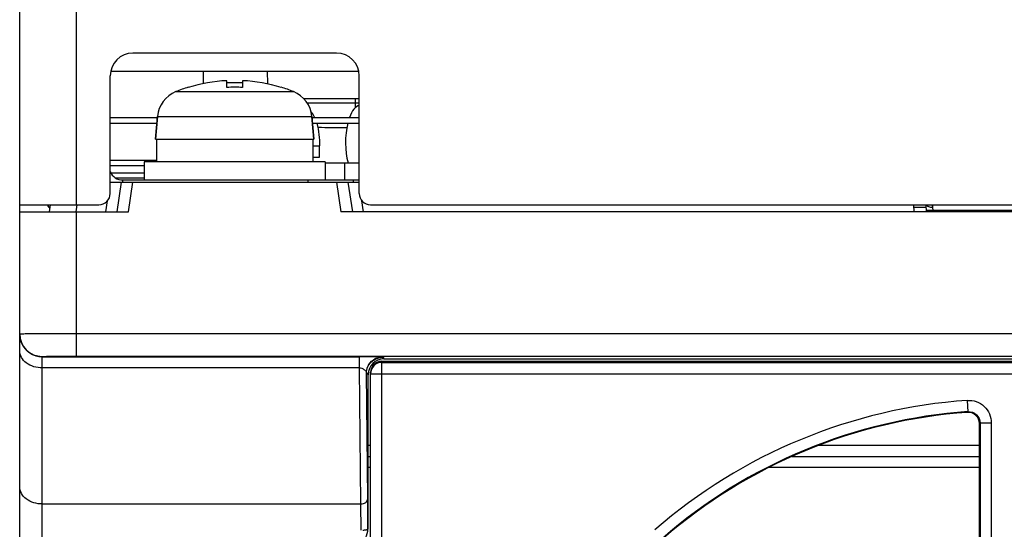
# Model space of a CAD drawing. Header units: inches. Extents: x 0 to 864, y 0 to 559.
# Tile 2 of 23: x 297 to 341, y 181 to 204. Entities that reach past the tile are written whole.
import ezdxf

# ---------------------------------------------------------------- set-up
doc = ezdxf.new("R2010")
doc.units = ezdxf.units.IN
doc.header["$LTSCALE"] = 10
doc.header["$MEASUREMENT"] = 0

msp = doc.modelspace()

# ---------------------------------------------------------------- linework, layer by layer
for p, q in [((297.283, 189.739), (297.283, 252.923)), ((299.783, 252.63), (299.783, 195.43)), ((311.283, 202.13), (302.283, 202.13)), ((301.283, 195.93), (301.283, 201.13)), ((301.304, 201.33), (312.262, 201.33)), ((305.383, 201.33), (305.383, 200.779)), ((308.243, 200.767), (308.233, 201.33)), ((312.283, 195.93), (312.283, 201.13)), ((304.733, 200.614), (304.733, 200.623)), ((306.433, 200.614), (306.433, 200.912)), ((306.433, 200.838), (307.133, 200.838)), ((307.133, 200.912), (307.133, 200.614)), ((308.833, 200.623), (308.833, 200.614)), ((304.184, 200.429), (309.383, 200.429)), ((309.829, 200.13), (312.283, 200.13)), ((312.102, 200.13), (312.102, 199.933)), ((309.983, 199.935), (312.102, 199.933)), ((312.102, 199.933), (312.098, 199.707)), ((312.102, 199.933), (312.283, 199.933)), ((301.283, 199.28), (303.371, 199.28)), ((303.371, 199.335), (303.283, 198.33)), ((303.283, 198.33), (303.371, 199.335)), ((303.371, 199.335), (310.195, 199.335)), ((310.195, 199.335), (310.283, 198.33)), ((310.283, 198.33), (310.195, 199.335)), ((310.195, 199.28), (312.283, 199.28)), ((301.283, 199.03), (303.345, 199.03)), ((310.222, 199.03), (312.283, 199.03)), ((303.283, 198.33), (310.283, 198.33)), ((303.333, 198.33), (303.333, 197.33)), ((310.233, 198.33), (310.233, 197.33)), ((310.233, 198.03), (310.533, 198.03)), ((310.533, 197.53), (310.533, 198.03)), ((310.533, 197.53), (310.533, 198.03)), ((310.233, 197.53), (310.533, 197.53)), ((303.333, 197.382), (301.283, 197.382)), ((301.283, 197.172), (302.783, 197.172)), ((310.783, 197.33), (302.783, 197.33)), ((302.783, 197.33), (302.783, 196.53)), ((310.783, 197.33), (310.783, 196.53)), ((310.783, 197.28), (312.283, 197.28)), ((311.635, 197.28), (311.635, 196.53)), ((302.783, 196.836), (301.311, 196.836)), ((301.51, 196.626), (302.783, 196.626)), ((301.289, 196.43), (312.278, 196.43)), ((301.583, 195.13), (301.783, 196.43)), ((301.833, 196.43), (301.833, 196.53)), ((301.833, 196.53), (312.283, 196.53)), ((302.089, 195.13), (302.289, 196.43)), ((310.033, 196.43), (310.033, 196.53)), ((311.277, 196.43), (311.477, 195.13)), ((311.783, 196.43), (311.983, 195.13)), ((312.033, 196.43), (312.033, 196.53)), ((297.283, 195.43), (300.783, 195.43)), ((298.63, 195.43), (298.583, 195.13)), ((299.815, 195.425), (299.769, 195.13)), ((301.089, 195.13), (301.163, 195.608)), ((312.478, 195.13), (312.404, 195.608)), ((312.783, 195.43), (368.783, 195.43)), ((336.772, 195.33), (337.317, 195.33)), ((336.773, 195.43), (336.783, 195.13)), ((337.318, 195.43), (337.329, 195.13)), ((297.283, 195.13), (302.089, 195.13)), ((299.783, 195.13), (299.783, 188.752)), ((370.089, 195.13), (311.477, 195.13)), ((337.617, 195.314), (337.627, 195.188)), ((343.94, 195.188), (337.627, 195.188)), ((337.627, 195.188), (337.629, 195.13)), ((297.283, 137.33), (297.283, 189.729)), ((299.783, 189.752), (381.783, 189.752)), ((298.283, 143.099), (298.283, 188.739)), ((298.283, 188.729), (312.297, 188.729)), ((299.783, 188.752), (381.783, 188.752)), ((312.297, 188.234), (312.297, 188.729)), ((313.283, 188.53), (368.283, 188.53)), ((313.283, 170.83), (313.283, 188.53)), ((313.283, 188.477), (368.283, 188.477)), ((313.302, 188.711), (313.383, 188.63)), ((313.313, 188.713), (313.323, 188.714)), ((313.383, 188.63), (368.183, 188.63)), ((312.297, 188.234), (298.283, 188.234)), ((312.357, 182.227), (312.297, 188.234)), ((312.602, 188.011), (312.683, 187.93)), ((312.657, 182.453), (312.602, 188.011)), ((312.625, 188.189), (312.626, 188.193)), ((312.626, 188.193), (312.629, 188.206)), ((312.683, 181.11), (312.683, 187.93)), ((312.783, 171.33), (312.783, 188.03)), ((312.783, 187.977), (368.783, 187.977)), ((339.142, 186.799), (339.177, 186.301)), ((339.177, 186.301), (339.149, 186.272)), ((339.711, 185.803), (339.683, 185.774)), ((339.683, 179.5), (339.683, 185.774)), ((339.711, 185.803), (340.21, 185.803)), ((339.711, 185.803), (339.711, 179.475)), ((340.21, 185.803), (340.21, 179.475)), ((312.683, 184.821), (312.783, 184.821)), ((332.601, 184.821), (339.683, 184.821)), ((312.683, 184.33), (312.783, 184.33)), ((331.413, 184.33), (339.683, 184.33)), ((312.783, 183.838), (312.683, 183.838)), ((339.683, 183.838), (330.375, 183.838)), ((298.283, 182.227), (312.357, 182.227)), ((312.664, 181.123), (312.683, 181.11))]:
    msp.add_line(p, q)
for points in [[(312.629, 188.206), (312.632, 188.213), (312.635, 188.221), (312.638, 188.23), (312.641, 188.239), (312.645, 188.249), (312.649, 188.259), (312.653, 188.268), (312.657, 188.278), (312.662, 188.288), (312.667, 188.298), (312.673, 188.309), (312.679, 188.32), (312.685, 188.33), (312.692, 188.341), (312.699, 188.352), (312.706, 188.363), (312.714, 188.374), (312.722, 188.385), (312.73, 188.397), (312.739, 188.408), (312.748, 188.419)], [(312.748, 188.419), (312.758, 188.431), (312.768, 188.442), (312.779, 188.454), (312.79, 188.465), (312.801, 188.476)], [(312.801, 188.476), (312.813, 188.488), (312.825, 188.499), (312.838, 188.51), (312.851, 188.521), (312.864, 188.532), (312.878, 188.542), (312.892, 188.553), (312.907, 188.564), (312.922, 188.574), (312.938, 188.585), (312.955, 188.595), (312.972, 188.605), (312.99, 188.615), (313.009, 188.625), (313.029, 188.634), (313.049, 188.644), (313.071, 188.653), (313.093, 188.662), (313.116, 188.67), (313.141, 188.678), (313.167, 188.686), (313.195, 188.693), (313.225, 188.7), (313.256, 188.706), (313.284, 188.71), (313.302, 188.712), (313.313, 188.713)]]:
    msp.add_lwpolyline(points)
for centre, radius, start, end in [((302.283, 201.13), 1, 90, 180), ((311.283, 201.13), 1, 0, 90), ((306.783, 193.93), 7, 107.0291, 111.8019), ((306.783, 193.93), 7, 107.0291, 111.8019), ((306.783, 193.93), 6.991, 92.8696, 107.0511), ((306.783, 193.93), 6.693, 87.0025, 92.9975), ((306.783, 193.93), 6.991, 72.9489, 87.1304), ((306.783, 193.93), 7, 68.1981, 72.9709), ((304.666, 199.222), 1.3, 111.8019, 175), ((308.9, 199.222), 1.3, 5, 68.1981), ((309.717, -52.888), 251.728, 89.54072, 89.83311), ((301.833, 197.13), 0.6, 203.4288, 270), ((300.783, 195.93), 0.5, 270, 0), ((312.783, 195.93), 0.5, 180, 270), ((298.377, 195.18), 0.25, 32.482, 57.9943), ((298.283, 189.739), 1, 180.0011, 270.0011), ((298.283, 189.729), 1, 202.507, 269.995), ((313.283, 188.03), 0.5, 90.0014, 179.9964), ((313.283, 187.977), 0.5, 89.9989, 179.9989), ((313.302, 188.012), 0.699, 112.4664, 123.7647), ((313.302, 188.029), 0.682, 89.9752, 92.0124), ((340.783, 163.33), 23.527, 94.0001, 131.0043), ((340.783, 163.33), 23.028, 94.0006, 130.9994), ((340.783, 163.33), 23, 94.0759, 130.9241), ((339.184, 185.774), 0.499, 359.9678, 94.1081)]:
    msp.add_arc(centre, radius, start, end)
for centre, major_axis, ratio, start_param, end_param in [((312.351, 198.18), (0, 1.65), 0.406737, 0.101155, 0.840612), ((312.351, 198.18), (0, 1.65), 0.406737, 1.0293, 2.147728), ((313.383, 187.93), (0.7, 0), 0.999924, 7.853982, 9.424702)]:
    msp.add_ellipse(centre, major_axis=major_axis, ratio=ratio, start_param=start_param, end_param=end_param)
for points in [[(310.165, 199.521), (310.22, 199.446), (310.268, 199.364), (310.308, 199.28)], [(297.359, 189.346), (297.31, 189.466), (297.283, 189.599), (297.283, 189.729)], [(312.648, 188.26), (312.698, 188.393), (312.795, 188.514), (312.913, 188.593)], [(313.034, 188.658), (313.111, 188.69), (313.195, 188.708), (313.278, 188.711)], [(312.602, 188.011), (312.602, 188.096), (312.618, 188.182), (312.648, 188.26)], [(312.564, 180.736), (312.629, 180.853), (312.664, 180.99), (312.664, 181.123)]]:
    msp.add_open_spline(points, degree=3)
for points, knots in [([(310.405, 199.03), (310.455, 198.869), (310.518, 198.536), (310.533, 198.198), (310.533, 198.03)], [0, 0, 0, 0, 0.499837, 1, 1, 1, 1]), ([(298.588, 195.314), (298.588, 195.313), (298.593, 195.316), (298.595, 195.316), (298.597, 195.318)], [0, 0, 0, 0, 0.268142, 1, 1, 1, 1]), ([(337.617, 195.314), (337.591, 195.313), (337.502, 195.318), (337.408, 195.344), (337.359, 195.386)], [0, 0, 0, 0, 0.28281, 1, 1, 1, 1]), ([(337.582, 195.43), (337.584, 195.427), (337.601, 195.39), (337.614, 195.351), (337.617, 195.314)], [0, 0, 0, 0, 0.074702, 1, 1, 1, 1]), ([(337.627, 195.188), (337.588, 195.187), (337.52, 195.187), (337.42, 195.18), (337.373, 195.192), (337.327, 195.181), (337.327, 195.188)], [0, 0, 0, 0, 0.381695, 0.706273, 0.922692, 1, 1, 1, 1]), ([(297.283, 189.739), (297.283, 189.743), (297.309, 189.736), (297.336, 189.745), (297.4, 189.742), (297.48, 189.745), (297.586, 189.745), (297.766, 189.747), (298.038, 189.748), (298.412, 189.75), (298.839, 189.751), (299.302, 189.752), (299.621, 189.752), (299.783, 189.752)], [0, 0, 0, 0, 0.004859, 0.019259, 0.043099, 0.076171, 0.118121, 0.168573, 0.292927, 0.444469, 0.617308, 0.804982, 1, 1, 1, 1]), ([(298.283, 188.234), (298.036, 188.234), (297.661, 188.336), (297.342, 188.676), (297.283, 188.887), (297.283, 188.987)], [0, 0, 0, 0, 0.542592, 0.781775, 1, 1, 1, 1]), ([(298.283, 188.739), (298.283, 188.741), (298.299, 188.738), (298.315, 188.743), (298.353, 188.742), (298.426, 188.745), (298.553, 188.746), (298.736, 188.749), (298.961, 188.75), (299.314, 188.752), (299.592, 188.752), (299.783, 188.752)], [0, 0, 0, 0, 0.00491, 0.019319, 0.043162, 0.076239, 0.168644, 0.292986, 0.444523, 0.617352, 1, 1, 1, 1]), ([(313.302, 188.711), (313.298, 188.715), (313.331, 188.71), (313.344, 188.715), (313.416, 188.716), (313.246, 188.728), (313.107, 188.723), (312.718, 188.73), (312.453, 188.729), (312.297, 188.729)], [0, 0, 0, 0, 0.014018, 0.03928, 0.074324, 0.115435, 0.29485, 0.603541, 1, 1, 1, 1]), ([(312.297, 188.234), (312.33, 188.233), (312.387, 188.23), (312.461, 188.189), (312.518, 188.148), (312.568, 188.111), (312.602, 188.066), (312.602, 188.03), (312.602, 188.011)], [0, 0, 0, 0, 0.23638, 0.406893, 0.604892, 0.751903, 0.862608, 1, 1, 1, 1]), ([(339.142, 186.799), (339.277, 186.809), (339.555, 186.771), (339.912, 186.554), (340.154, 186.213), (340.21, 185.939), (340.21, 185.803)], [0, 0, 0, 0, 0.250025, 0.5, 0.749973, 1, 1, 1, 1]), ([(339.177, 186.301), (339.309, 186.311), (339.595, 186.215), (339.711, 185.936), (339.711, 185.803)], [0, 0, 0, 0, 0.499998, 1, 1, 1, 1]), ([(298.283, 182.227), (298.036, 182.227), (297.661, 182.329), (297.342, 182.67), (297.283, 182.881), (297.283, 182.98)], [0, 0, 0, 0, 0.542592, 0.781775, 1, 1, 1, 1]), ([(312.357, 182.227), (312.431, 182.228), (312.572, 182.261), (312.657, 182.392), (312.657, 182.453)], [0, 0, 0, 0, 0.549076, 1, 1, 1, 1]), ([(312.664, 181.123), (312.664, 181.249), (312.663, 181.692), (312.66, 182.135), (312.657, 182.453)], [0, 0, 0, 0, 0.282361, 1, 1, 1, 1]), ([(312.364, 181.071), (312.364, 181.18), (312.363, 181.565), (312.36, 181.951), (312.357, 182.227)], [0, 0, 0, 0, 0.282359, 1, 1, 1, 1]), ([(312.441, 181.073), (312.495, 181.076), (312.568, 181.083), (312.638, 181.101), (312.663, 181.116), (312.664, 181.123)], [0, 0, 0, 0, 0.690734, 0.899008, 1, 1, 1, 1])]:
    msp.add_open_spline(points, degree=3, knots=knots)

doc.saveas('drawing.dxf')
